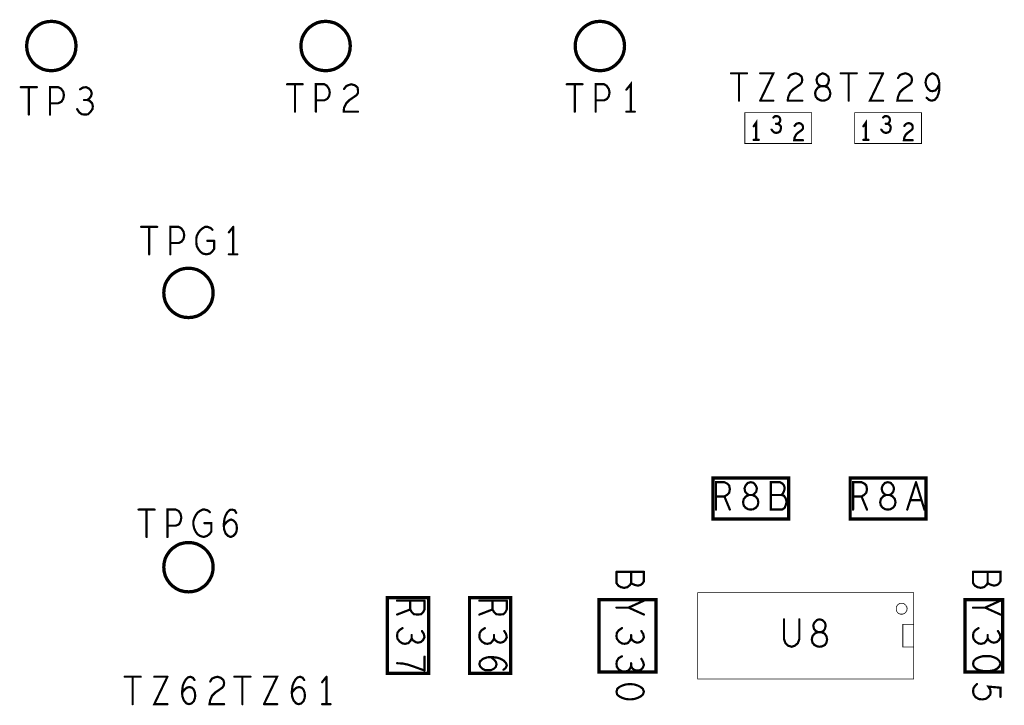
# Model space of a CAD drawing. Extents: x 17.4 to 50.4, y 21.5 to 42.5.
# Tile 13 of 35: x 37.2 to 39.9, y 29.6 to 31.5. Entities that reach past the tile are written whole.
import ezdxf

# ---------------------------------------------------------------- set-up
doc = ezdxf.new("R2010")
doc.units = 0
doc.layers.add('1', color=2, linetype='CONTINUOUS')

msp = doc.modelspace()

# ---------------------------------------------------------------- linework, layer by layer
at = {"layer": '1'}
for points, const_width in [([(37.264, 31.422), (37.265, 31.433), (37.268, 31.445), (37.273, 31.455), (37.28, 31.465), (37.288, 31.473), (37.298, 31.48), (37.308, 31.485), (37.32, 31.488), (37.332, 31.489), (37.343, 31.488), (37.355, 31.485), (37.365, 31.48), (37.375, 31.473), (37.383, 31.465), (37.39, 31.455), (37.395, 31.445), (37.398, 31.433), (37.399, 31.422), (37.398, 31.41), (37.395, 31.398), (37.39, 31.388), (37.383, 31.378), (37.375, 31.37), (37.365, 31.363), (37.355, 31.358), (37.343, 31.355), (37.332, 31.354), (37.32, 31.355), (37.308, 31.358), (37.298, 31.363), (37.288, 31.37), (37.28, 31.378), (37.273, 31.388), (37.268, 31.398), (37.265, 31.41), (37.264, 31.422)], 0.009), ([(38.014, 31.422), (38.015, 31.433), (38.018, 31.445), (38.023, 31.455), (38.03, 31.465), (38.038, 31.473), (38.048, 31.48), (38.058, 31.485), (38.07, 31.488), (38.082, 31.489), (38.093, 31.488), (38.105, 31.485), (38.115, 31.48), (38.125, 31.473), (38.133, 31.465), (38.14, 31.455), (38.145, 31.445), (38.148, 31.433), (38.149, 31.422), (38.148, 31.41), (38.145, 31.398), (38.14, 31.388), (38.133, 31.378), (38.125, 31.37), (38.115, 31.363), (38.105, 31.358), (38.093, 31.355), (38.082, 31.354), (38.07, 31.355), (38.058, 31.358), (38.048, 31.363), (38.038, 31.37), (38.03, 31.378), (38.023, 31.388), (38.018, 31.398), (38.015, 31.41), (38.014, 31.422)], 0.009), ([(38.764, 31.422), (38.765, 31.433), (38.768, 31.445), (38.773, 31.455), (38.78, 31.465), (38.788, 31.473), (38.798, 31.48), (38.808, 31.485), (38.82, 31.488), (38.832, 31.489), (38.843, 31.488), (38.855, 31.485), (38.865, 31.48), (38.875, 31.473), (38.883, 31.465), (38.89, 31.455), (38.895, 31.445), (38.898, 31.433), (38.899, 31.422), (38.898, 31.41), (38.895, 31.398), (38.89, 31.388), (38.883, 31.378), (38.875, 31.37), (38.865, 31.363), (38.855, 31.358), (38.843, 31.355), (38.832, 31.354), (38.82, 31.355), (38.808, 31.358), (38.798, 31.363), (38.788, 31.37), (38.78, 31.378), (38.773, 31.388), (38.768, 31.398), (38.765, 31.41), (38.764, 31.422)], 0.009), ([(39.234, 31.347), (39.19, 31.347)], 0.006), ([(39.212, 31.347), (39.212, 31.272)], 0.006), ([(39.27, 31.272), (39.306, 31.347), (39.27, 31.347)], 0.006), ([(39.383, 31.338), (39.376, 31.344), (39.367, 31.347), (39.359, 31.345), (39.352, 31.342), (39.347, 31.334)], 0.006), ([(39.383, 31.338), (39.385, 31.33), (39.384, 31.323), (39.38, 31.317)], 0.006), ([(39.46, 31.283), (39.456, 31.277), (39.448, 31.273), (39.441, 31.272), (39.435, 31.273), (39.427, 31.277), (39.422, 31.283), (39.42, 31.292), (39.422, 31.3), (39.428, 31.308), (39.437, 31.312), (39.431, 31.314), (39.426, 31.32), (39.424, 31.329), (39.427, 31.338), (39.434, 31.344), (39.441, 31.347), (39.449, 31.344)], 0.006), ([(39.46, 31.283), (39.462, 31.292), (39.46, 31.3), (39.455, 31.308), (39.446, 31.312), (39.452, 31.314), (39.456, 31.32), (39.458, 31.329), (39.456, 31.338), (39.449, 31.344)], 0.006), ([(39.534, 31.347), (39.49, 31.347)], 0.006), ([(39.512, 31.347), (39.512, 31.272)], 0.006), ([(39.606, 31.347), (39.57, 31.272), (39.606, 31.272)], 0.006), ([(39.606, 31.347), (39.57, 31.347)], 0.006), ([(39.685, 31.272), (39.645, 31.272), (39.647, 31.283), (39.652, 31.295), (39.661, 31.304), (39.68, 31.317), (39.684, 31.323), (39.685, 31.33), (39.683, 31.338), (39.676, 31.344), (39.667, 31.347), (39.659, 31.345), (39.652, 31.342), (39.647, 31.334)], 0.006), ([(39.755, 31.307), (39.749, 31.3), (39.741, 31.298), (39.735, 31.299), (39.729, 31.304), (39.724, 31.313), (39.722, 31.322), (39.724, 31.332), (39.728, 31.339), (39.734, 31.344), (39.741, 31.347), (39.748, 31.344)], 0.006), ([(39.748, 31.344), (39.754, 31.339), (39.758, 31.329), (39.76, 31.318), (39.76, 31.304), (39.758, 31.293), (39.754, 31.282)], 0.006), ([(38.019, 31.317), (37.976, 31.317)], 0.006), ([(37.998, 31.317), (37.998, 31.242)], 0.006), ([(38.055, 31.242), (38.055, 31.317), (38.078, 31.317), (38.085, 31.313), (38.091, 31.304)], 0.006), ([(38.152, 31.317), (38.162, 31.314), (38.169, 31.308), (38.17, 31.3), (38.17, 31.293), (38.166, 31.287), (38.147, 31.274), (38.138, 31.265), (38.132, 31.253), (38.131, 31.242), (38.17, 31.242)], 0.006), ([(38.132, 31.304), (38.138, 31.312), (38.145, 31.315), (38.152, 31.317)], 0.006), ([(38.741, 31.317), (38.784, 31.317)], 0.006), ([(38.763, 31.317), (38.763, 31.242)], 0.006), ([(38.82, 31.242), (38.82, 31.317), (38.843, 31.317), (38.85, 31.313), (38.856, 31.304), (38.858, 31.294)], 0.006), ([(38.916, 31.242), (38.916, 31.317), (38.904, 31.302)], 0.006), ([(39.345, 31.272), (39.347, 31.283), (39.352, 31.295), (39.361, 31.304), (39.38, 31.317)], 0.006), ([(39.446, 31.312), (39.437, 31.312), (39.446, 31.312)], 0.006), ([(39.755, 31.307), (39.76, 31.318)], 0.006), ([(37.292, 31.309), (37.248, 31.309)], 0.006), ([(37.27, 31.309), (37.27, 31.234)], 0.006), ([(37.328, 31.234), (37.328, 31.309), (37.35, 31.309), (37.358, 31.305), (37.364, 31.297)], 0.006), ([(37.364, 31.297), (37.366, 31.287), (37.364, 31.277), (37.359, 31.269), (37.35, 31.265), (37.328, 31.265)], 0.006), ([(37.427, 31.309), (37.435, 31.305), (37.44, 31.299), (37.442, 31.292), (37.44, 31.284), (37.435, 31.278), (37.43, 31.274), (37.436, 31.272), (37.443, 31.265), (37.445, 31.257), (37.444, 31.249), (37.439, 31.242), (37.432, 31.235), (37.424, 31.234), (37.415, 31.235), (37.408, 31.24), (37.402, 31.249)], 0.006), ([(37.41, 31.303), (37.418, 31.308), (37.427, 31.309)], 0.006), ([(38.091, 31.304), (38.093, 31.294), (38.091, 31.284), (38.086, 31.277), (38.078, 31.273), (38.055, 31.273)], 0.006), ([(38.858, 31.294), (38.856, 31.284), (38.851, 31.277), (38.843, 31.273), (38.82, 31.273)], 0.006), ([(37.421, 31.274), (37.43, 31.274)], 0.006), ([(39.27, 31.272), (39.306, 31.272)], 0.006), ([(39.345, 31.272), (39.385, 31.272)], 0.006), ([(39.754, 31.282), (39.747, 31.274), (39.739, 31.272), (39.732, 31.274), (39.725, 31.28)], 0.006), ([(38.904, 31.242), (38.927, 31.242)], 0.006), ([(39.411, 31.239), (39.411, 31.155), (39.228, 31.155), (39.228, 31.239), (39.411, 31.239)], 0.002), ([(39.711, 31.239), (39.711, 31.155), (39.528, 31.155), (39.528, 31.239), (39.711, 31.239)], 0.002), ([(39.259, 31.165), (39.259, 31.212), (39.252, 31.202)], 0.006), ([(39.327, 31.198), (39.326, 31.203), (39.322, 31.207), (39.318, 31.209), (39.321, 31.211), (39.324, 31.215), (39.325, 31.219), (39.324, 31.224), (39.321, 31.228), (39.316, 31.23), (39.311, 31.23), (39.306, 31.226)], 0.006), ([(39.313, 31.209), (39.318, 31.209)], 0.006), ([(39.386, 31.205), (39.387, 31.201), (39.387, 31.196), (39.384, 31.192), (39.373, 31.184), (39.368, 31.179), (39.364, 31.171), (39.363, 31.164), (39.387, 31.164)], 0.006), ([(39.386, 31.205), (39.382, 31.209), (39.376, 31.211), (39.372, 31.21), (39.368, 31.208), (39.364, 31.203)], 0.006), ([(39.559, 31.165), (39.559, 31.212), (39.552, 31.202)], 0.006), ([(39.601, 31.193), (39.605, 31.188), (39.609, 31.185), (39.614, 31.184), (39.619, 31.185), (39.624, 31.188), (39.626, 31.193), (39.627, 31.198), (39.626, 31.203), (39.622, 31.207), (39.618, 31.209), (39.621, 31.211), (39.624, 31.215), (39.625, 31.219), (39.624, 31.224), (39.621, 31.228), (39.616, 31.23), (39.611, 31.23), (39.606, 31.226)], 0.006), ([(39.613, 31.209), (39.618, 31.209)], 0.006), ([(39.664, 31.203), (39.668, 31.208), (39.672, 31.21), (39.676, 31.211), (39.682, 31.209), (39.686, 31.205), (39.687, 31.201), (39.687, 31.196), (39.684, 31.192), (39.673, 31.184), (39.668, 31.179), (39.664, 31.171), (39.663, 31.164), (39.687, 31.164)], 0.006), ([(39.327, 31.198), (39.326, 31.193), (39.324, 31.188), (39.319, 31.185), (39.314, 31.184), (39.309, 31.185), (39.305, 31.188), (39.301, 31.193)], 0.006), ([(39.266, 31.165), (39.252, 31.165)], 0.006), ([(39.552, 31.165), (39.566, 31.165)], 0.006), ([(37.577, 30.927), (37.621, 30.927)], 0.006), ([(37.599, 30.927), (37.599, 30.852)], 0.006), ([(37.657, 30.852), (37.657, 30.927), (37.68, 30.927), (37.687, 30.923), (37.693, 30.914), (37.695, 30.904), (37.693, 30.894)], 0.006), ([(37.729, 30.902), (37.733, 30.91), (37.739, 30.918), (37.745, 30.923), (37.752, 30.927), (37.759, 30.927), (37.767, 30.924), (37.772, 30.919)], 0.006), ([(37.817, 30.912), (37.829, 30.927)], 0.006), ([(37.829, 30.852), (37.829, 30.927)], 0.006), ([(37.693, 30.894), (37.688, 30.887), (37.68, 30.883), (37.657, 30.883)], 0.006), ([(37.777, 30.889), (37.777, 30.867), (37.771, 30.859), (37.765, 30.854), (37.755, 30.852), (37.746, 30.854), (37.739, 30.859), (37.733, 30.867), (37.729, 30.875), (37.728, 30.885), (37.728, 30.894), (37.729, 30.902)], 0.006), ([(37.758, 30.889), (37.777, 30.889)], 0.006), ([(37.817, 30.852), (37.84, 30.852)], 0.006), ([(37.639, 30.747), (37.64, 30.758), (37.643, 30.77), (37.648, 30.78), (37.655, 30.79), (37.663, 30.798), (37.673, 30.805), (37.683, 30.81), (37.695, 30.813), (37.707, 30.814), (37.718, 30.813), (37.73, 30.81), (37.74, 30.805), (37.75, 30.798), (37.758, 30.79), (37.765, 30.78), (37.77, 30.77), (37.773, 30.758), (37.774, 30.747), (37.773, 30.735), (37.77, 30.723), (37.765, 30.713), (37.758, 30.703), (37.75, 30.695), (37.74, 30.688), (37.73, 30.683), (37.718, 30.68), (37.707, 30.679), (37.695, 30.68), (37.683, 30.683), (37.673, 30.688), (37.663, 30.695), (37.655, 30.703), (37.648, 30.713), (37.643, 30.723), (37.64, 30.735), (37.639, 30.747)], 0.009), ([(39.141, 30.24), (39.348, 30.24), (39.348, 30.128), (39.141, 30.128), (39.141, 30.24)], 0.009), ([(39.723, 30.128), (39.723, 30.24), (39.516, 30.24), (39.516, 30.128), (39.723, 30.128)], 0.009), ([(39.187, 30.21), (39.185, 30.22), (39.18, 30.225), (39.172, 30.229), (39.149, 30.229), (39.149, 30.154)], 0.006), ([(39.187, 30.21), (39.185, 30.2), (39.179, 30.194), (39.172, 30.19), (39.187, 30.154)], 0.006), ([(39.254, 30.197), (39.259, 30.203), (39.261, 30.212), (39.258, 30.22), (39.252, 30.227), (39.244, 30.229), (39.236, 30.227), (39.23, 30.22), (39.227, 30.212), (39.229, 30.203), (39.234, 30.197), (39.239, 30.194), (39.249, 30.194), (39.254, 30.197)], 0.006), ([(39.324, 30.229), (39.331, 30.225), (39.335, 30.22), (39.337, 30.213), (39.335, 30.204), (39.332, 30.198), (39.328, 30.194), (39.335, 30.192), (39.34, 30.184), (39.342, 30.175), (39.34, 30.167), (39.337, 30.159), (39.33, 30.154), (39.299, 30.154), (39.299, 30.229), (39.324, 30.229)], 0.006), ([(39.524, 30.154), (39.524, 30.229), (39.547, 30.229), (39.555, 30.225), (39.56, 30.22), (39.562, 30.21)], 0.006), ([(39.562, 30.21), (39.56, 30.2), (39.554, 30.194), (39.547, 30.19), (39.562, 30.154)], 0.006), ([(39.629, 30.197), (39.624, 30.194), (39.614, 30.194), (39.609, 30.197), (39.604, 30.203), (39.602, 30.212), (39.605, 30.22), (39.611, 30.227), (39.619, 30.229), (39.627, 30.227), (39.633, 30.22), (39.636, 30.212)], 0.006), ([(39.634, 30.203), (39.636, 30.212)], 0.006), ([(39.672, 30.154), (39.696, 30.229)], 0.006), ([(39.696, 30.229), (39.719, 30.154)], 0.006), ([(39.172, 30.19), (39.149, 30.19)], 0.006), ([(39.263, 30.183), (39.265, 30.174), (39.263, 30.165), (39.258, 30.159), (39.251, 30.155), (39.244, 30.154), (39.237, 30.155), (39.23, 30.159), (39.225, 30.165), (39.223, 30.174), (39.225, 30.183), (39.231, 30.19), (39.239, 30.194), (39.249, 30.194), (39.257, 30.19), (39.263, 30.183)], 0.006), ([(39.328, 30.194), (39.299, 30.194)], 0.006), ([(39.547, 30.19), (39.524, 30.19)], 0.006), ([(39.619, 30.154), (39.612, 30.155), (39.605, 30.159), (39.6, 30.165), (39.598, 30.174), (39.6, 30.183), (39.606, 30.19), (39.614, 30.194), (39.624, 30.194), (39.632, 30.19)], 0.006), ([(39.629, 30.197), (39.634, 30.203)], 0.006), ([(39.638, 30.165), (39.64, 30.174), (39.638, 30.183), (39.632, 30.19)], 0.006), ([(39.711, 30.18), (39.68, 30.18)], 0.006), ([(37.57, 30.154), (37.614, 30.154)], 0.006), ([(37.592, 30.154), (37.592, 30.079)], 0.006), ([(37.649, 30.079), (37.649, 30.154), (37.672, 30.154), (37.68, 30.15), (37.685, 30.142), (37.687, 30.132), (37.685, 30.122), (37.681, 30.114), (37.672, 30.11), (37.649, 30.11)], 0.006), ([(37.72, 30.113), (37.72, 30.122), (37.722, 30.129), (37.726, 30.138), (37.731, 30.145), (37.737, 30.15), (37.745, 30.154), (37.751, 30.154), (37.759, 30.152), (37.765, 30.147)], 0.006), ([(37.805, 30.129), (37.808, 30.138), (37.813, 30.147), (37.819, 30.153), (37.826, 30.154), (37.833, 30.152), (37.837, 30.145)], 0.006), ([(39.619, 30.154), (39.626, 30.155), (39.633, 30.159), (39.638, 30.165)], 0.006), ([(37.83, 30.124), (37.835, 30.119), (37.838, 30.112), (37.839, 30.103), (37.838, 30.095), (37.835, 30.088), (37.829, 30.082), (37.822, 30.079), (37.815, 30.082), (37.808, 30.089), (37.804, 30.1), (37.803, 30.113), (37.805, 30.129)], 0.006), ([(37.81, 30.119), (37.816, 30.124), (37.823, 30.127), (37.83, 30.124)], 0.006), ([(37.72, 30.113), (37.722, 30.103), (37.726, 30.094), (37.731, 30.087), (37.738, 30.082), (37.748, 30.079), (37.757, 30.082), (37.764, 30.087), (37.769, 30.094), (37.769, 30.117), (37.75, 30.117)], 0.006), ([(37.81, 30.119), (37.803, 30.11)], 0.006), ([(37.639, 29.997), (37.64, 30.008), (37.643, 30.02), (37.648, 30.03), (37.655, 30.04), (37.663, 30.048), (37.673, 30.055), (37.683, 30.06), (37.695, 30.063), (37.707, 30.064), (37.718, 30.063), (37.73, 30.06), (37.74, 30.055), (37.75, 30.048), (37.758, 30.04), (37.765, 30.03), (37.77, 30.02), (37.773, 30.008), (37.774, 29.997), (37.773, 29.985), (37.77, 29.973), (37.765, 29.963), (37.758, 29.953), (37.75, 29.945), (37.74, 29.938), (37.73, 29.933), (37.718, 29.93), (37.707, 29.929), (37.695, 29.93), (37.683, 29.933), (37.673, 29.938), (37.663, 29.945), (37.655, 29.953), (37.648, 29.963), (37.643, 29.973), (37.64, 29.985), (37.639, 29.997)], 0.009), ([(38.952, 29.984), (38.877, 29.984)], 0.006), ([(38.917, 29.954), (38.914, 29.948), (38.907, 29.942), (38.898, 29.94), (38.889, 29.942), (38.882, 29.946), (38.877, 29.953), (38.877, 29.984)], 0.006), ([(38.935, 29.946), (38.927, 29.948), (38.92, 29.951), (38.917, 29.954), (38.917, 29.984)], 0.006), ([(38.952, 29.984), (38.952, 29.958), (38.948, 29.952), (38.943, 29.948), (38.935, 29.946)], 0.006), ([(39.852, 29.984), (39.927, 29.984), (39.927, 29.958), (39.923, 29.952), (39.918, 29.948), (39.91, 29.946), (39.902, 29.948), (39.895, 29.951), (39.892, 29.954), (39.892, 29.984)], 0.006), ([(39.892, 29.954), (39.889, 29.948), (39.882, 29.942), (39.873, 29.94), (39.864, 29.942), (39.857, 29.946), (39.852, 29.953), (39.852, 29.984)], 0.006), ([(38.363, 29.706), (38.363, 29.913), (38.25, 29.913), (38.25, 29.706), (38.363, 29.706)], 0.009), ([(38.588, 29.706), (38.588, 29.913), (38.475, 29.913), (38.475, 29.706), (38.588, 29.706)], 0.009), ([(39.69, 29.691), (39.69, 29.927), (39.099, 29.927), (39.099, 29.691), (39.69, 29.691)], 0.002), ([(38.277, 29.867), (38.313, 29.881), (38.317, 29.874), (38.323, 29.868), (38.333, 29.867), (38.343, 29.868), (38.348, 29.873), (38.352, 29.881), (38.352, 29.905)], 0.006), ([(38.277, 29.905), (38.352, 29.905)], 0.006), ([(38.313, 29.905), (38.313, 29.881)], 0.006), ([(38.502, 29.905), (38.577, 29.905)], 0.006), ([(38.577, 29.905), (38.577, 29.881), (38.573, 29.873), (38.568, 29.868), (38.558, 29.867), (38.548, 29.868), (38.542, 29.874), (38.538, 29.881), (38.538, 29.905)], 0.006), ([(38.985, 29.908), (38.985, 29.71), (38.829, 29.71), (38.829, 29.908), (38.985, 29.908)], 0.009), ([(38.877, 29.886), (38.91, 29.886), (38.952, 29.905)], 0.006), ([(38.91, 29.886), (38.952, 29.867)], 0.006), ([(39.642, 29.883), (39.642, 29.886), (39.642, 29.888), (39.644, 29.89), (39.645, 29.893), (39.647, 29.894), (39.649, 29.896), (39.651, 29.897), (39.654, 29.898), (39.657, 29.898), (39.659, 29.898), (39.662, 29.897), (39.664, 29.896), (39.666, 29.894), (39.668, 29.893), (39.669, 29.89), (39.671, 29.888), (39.671, 29.886), (39.672, 29.883), (39.671, 29.88), (39.671, 29.878), (39.669, 29.875), (39.668, 29.873), (39.666, 29.871), (39.664, 29.87), (39.662, 29.869), (39.659, 29.868), (39.657, 29.868), (39.654, 29.868), (39.651, 29.869), (39.649, 29.87), (39.647, 29.871), (39.645, 29.873), (39.644, 29.875), (39.642, 29.878), (39.642, 29.88), (39.642, 29.883)], 0.002), ([(39.83, 29.71), (39.933, 29.71), (39.933, 29.908), (39.83, 29.908), (39.83, 29.71)], 0.009), ([(39.852, 29.886), (39.885, 29.886), (39.927, 29.867)], 0.006), ([(39.927, 29.905), (39.885, 29.886)], 0.006), ([(38.538, 29.881), (38.502, 29.867)], 0.006), ([(38.292, 29.788), (38.284, 29.793), (38.278, 29.801), (38.277, 29.808), (38.278, 29.817), (38.283, 29.824), (38.292, 29.83)], 0.006), ([(38.542, 29.802), (38.539, 29.796), (38.533, 29.789), (38.524, 29.787), (38.517, 29.788), (38.509, 29.793), (38.503, 29.801), (38.502, 29.808), (38.503, 29.817), (38.508, 29.824), (38.517, 29.83)], 0.006), ([(38.917, 29.802), (38.914, 29.796), (38.908, 29.789), (38.899, 29.787), (38.892, 29.788), (38.884, 29.793), (38.878, 29.801), (38.877, 29.808), (38.878, 29.817), (38.883, 29.824), (38.892, 29.83)], 0.006), ([(39.335, 29.854), (39.335, 29.8), (39.339, 29.789), (39.346, 29.782)], 0.006), ([(39.346, 29.782), (39.356, 29.779), (39.365, 29.782), (39.373, 29.789), (39.377, 29.8), (39.377, 29.854)], 0.006), ([(39.432, 29.779), (39.439, 29.78), (39.447, 29.784), (39.451, 29.79), (39.453, 29.799), (39.451, 29.808), (39.446, 29.815), (39.437, 29.819), (39.443, 29.822), (39.447, 29.828), (39.449, 29.837), (39.447, 29.845), (39.44, 29.852), (39.432, 29.854), (39.425, 29.852), (39.418, 29.845), (39.415, 29.837), (39.417, 29.828), (39.422, 29.822), (39.428, 29.819), (39.437, 29.819), (39.428, 29.819), (39.419, 29.815), (39.413, 29.808), (39.411, 29.799), (39.413, 29.79), (39.418, 29.784), (39.426, 29.78), (39.432, 29.779)], 0.006), ([(39.69, 29.778), (39.66, 29.778), (39.66, 29.84), (39.69, 29.84)], 0.002), ([(39.867, 29.83), (39.858, 29.824), (39.853, 29.817), (39.852, 29.808), (39.853, 29.801), (39.859, 29.793), (39.867, 29.788), (39.874, 29.787), (39.883, 29.789), (39.889, 29.796), (39.892, 29.802), (39.895, 29.797), (39.902, 29.792), (39.909, 29.79), (39.917, 29.792), (39.923, 29.797), (39.927, 29.805), (39.925, 29.814), (39.92, 29.822)], 0.006), ([(38.292, 29.788), (38.299, 29.787), (38.308, 29.789), (38.314, 29.796), (38.317, 29.802), (38.32, 29.797), (38.327, 29.792), (38.334, 29.79), (38.342, 29.792), (38.348, 29.797), (38.352, 29.805), (38.35, 29.814), (38.345, 29.822)], 0.006), ([(38.317, 29.811), (38.317, 29.802)], 0.006), ([(38.57, 29.822), (38.575, 29.814), (38.577, 29.805), (38.573, 29.797), (38.567, 29.792), (38.559, 29.79), (38.552, 29.792), (38.545, 29.797), (38.542, 29.802), (38.542, 29.811)], 0.006), ([(38.942, 29.792), (38.934, 29.79), (38.927, 29.792), (38.92, 29.797), (38.917, 29.802), (38.917, 29.811)], 0.006), ([(38.945, 29.822), (38.95, 29.814), (38.952, 29.805), (38.948, 29.797), (38.942, 29.792)], 0.006), ([(39.892, 29.811), (39.892, 29.802)], 0.006), ([(38.352, 29.714), (38.352, 29.752)], 0.006), ([(38.523, 29.75), (38.512, 29.746), (38.504, 29.739), (38.502, 29.732), (38.504, 29.725), (38.51, 29.719), (38.518, 29.715), (38.525, 29.715), (38.534, 29.715), (38.542, 29.719), (38.547, 29.724)], 0.006), ([(38.523, 29.75), (38.535, 29.751), (38.552, 29.749), (38.56, 29.746), (38.569, 29.741), (38.575, 29.734), (38.577, 29.728), (38.574, 29.721), (38.568, 29.716)], 0.006), ([(38.547, 29.724), (38.549, 29.731), (38.547, 29.738), (38.542, 29.744), (38.533, 29.751)], 0.006), ([(38.892, 29.753), (38.883, 29.748), (38.878, 29.74), (38.877, 29.732), (38.878, 29.724), (38.884, 29.716), (38.892, 29.712), (38.899, 29.711), (38.908, 29.713), (38.914, 29.719), (38.917, 29.726), (38.92, 29.72), (38.927, 29.715), (38.934, 29.714), (38.942, 29.715)], 0.006), ([(39.889, 29.753), (39.9, 29.753), (39.91, 29.75), (39.918, 29.746), (39.924, 29.74), (39.927, 29.733), (39.924, 29.725), (39.918, 29.719), (39.91, 29.715), (39.9, 29.713), (39.889, 29.712), (39.878, 29.713), (39.868, 29.715), (39.86, 29.719), (39.854, 29.725), (39.852, 29.733), (39.854, 29.74), (39.86, 29.746), (39.868, 29.75), (39.878, 29.753), (39.889, 29.753)], 0.006), ([(38.333, 29.721), (38.319, 29.726), (38.307, 29.73), (38.293, 29.733), (38.277, 29.734)], 0.006), ([(38.917, 29.726), (38.917, 29.734)], 0.006), ([(38.945, 29.746), (38.95, 29.737), (38.952, 29.729), (38.948, 29.72), (38.942, 29.715)], 0.006), ([(37.576, 29.697), (37.532, 29.697)], 0.006), ([(37.554, 29.697), (37.554, 29.622)], 0.006), ([(37.649, 29.697), (37.613, 29.622), (37.649, 29.622)], 0.006), ([(37.613, 29.697), (37.649, 29.697)], 0.006), ([(37.723, 29.688), (37.719, 29.694), (37.712, 29.697), (37.705, 29.695), (37.699, 29.689)], 0.006), ([(37.804, 29.622), (37.764, 29.622), (37.766, 29.633), (37.771, 29.645), (37.78, 29.654), (37.799, 29.667), (37.803, 29.673), (37.804, 29.68), (37.802, 29.688), (37.795, 29.694), (37.786, 29.697), (37.778, 29.695), (37.771, 29.692), (37.766, 29.684)], 0.006), ([(37.876, 29.697), (37.832, 29.697)], 0.006), ([(37.854, 29.697), (37.854, 29.622)], 0.006), ([(37.913, 29.622), (37.949, 29.697), (37.913, 29.697)], 0.006), ([(37.989, 29.655), (37.991, 29.672), (37.994, 29.68), (37.999, 29.689), (38.005, 29.695), (38.012, 29.697), (38.019, 29.694), (38.023, 29.688)], 0.006), ([(38.072, 29.682), (38.084, 29.697)], 0.006), ([(38.084, 29.697), (38.084, 29.622)], 0.006), ([(38.333, 29.721), (38.352, 29.714)], 0.006), ([(37.689, 29.655), (37.691, 29.672), (37.694, 29.68), (37.699, 29.689)], 0.006), ([(37.709, 29.669), (37.716, 29.667), (37.721, 29.662), (37.724, 29.654), (37.725, 29.645), (37.724, 29.638), (37.721, 29.63), (37.715, 29.624), (37.708, 29.622), (37.701, 29.624), (37.694, 29.632)], 0.006), ([(37.702, 29.667), (37.709, 29.669)], 0.006), ([(37.994, 29.632), (38.001, 29.624), (38.008, 29.622), (38.015, 29.624), (38.021, 29.63), (38.024, 29.638), (38.025, 29.645), (38.024, 29.654), (38.021, 29.662), (38.016, 29.667), (38.009, 29.669), (38.002, 29.667), (37.996, 29.662), (37.989, 29.653)], 0.006), ([(38.925, 29.676), (38.935, 29.673), (38.943, 29.669), (38.949, 29.664), (38.952, 29.656), (38.949, 29.648), (38.943, 29.643), (38.935, 29.639), (38.925, 29.636), (38.914, 29.635), (38.903, 29.636), (38.893, 29.639), (38.885, 29.643), (38.879, 29.648), (38.877, 29.656), (38.879, 29.664), (38.885, 29.669), (38.893, 29.673), (38.903, 29.676), (38.914, 29.677), (38.925, 29.676)], 0.006), ([(39.863, 29.677), (39.857, 29.671), (39.853, 29.665), (39.852, 29.656), (39.854, 29.648), (39.859, 29.641), (39.868, 29.636), (39.878, 29.635), (39.888, 29.637), (39.894, 29.642), (39.899, 29.648), (39.9, 29.655), (39.899, 29.662), (39.894, 29.67), (39.927, 29.667), (39.927, 29.642)], 0.006), ([(37.702, 29.667), (37.696, 29.662), (37.689, 29.653)], 0.006), ([(37.689, 29.655), (37.69, 29.643), (37.694, 29.632)], 0.006), ([(37.989, 29.655), (37.99, 29.643), (37.994, 29.632)], 0.006), ([(37.913, 29.622), (37.949, 29.622)], 0.006), ([(38.072, 29.622), (38.095, 29.622)], 0.006)]:
    msp.add_lwpolyline(points, dxfattribs=dict(at, const_width=const_width))
for points, const_width in [([(37.26625, 31.422, 1), (37.26175, 31.422, 1)], 0.0045), ([(37.26625, 31.422, 1), (37.26175, 31.422, 1)], 0.0045), ([(38.01625, 31.422, 1), (38.01175, 31.422, 1)], 0.0045), ([(38.01625, 31.422, 1), (38.01175, 31.422, 1)], 0.0045), ([(38.76625, 31.422, 1), (38.76175, 31.422, 1)], 0.0045), ([(38.76625, 31.422, 1), (38.76175, 31.422, 1)], 0.0045), ([(39.1915, 31.347, 1), (39.1885, 31.347, 1)], 0.003), ([(39.2135, 31.347, 1), (39.2105, 31.347, 1)], 0.003), ([(39.2355, 31.347, 1), (39.2325, 31.347, 1)], 0.003), ([(39.2715, 31.347, 1), (39.2685, 31.347, 1)], 0.003), ([(39.3845, 31.338, 1), (39.3815, 31.338, 1)], 0.003), ([(39.3845, 31.338, 1), (39.3815, 31.338, 1)], 0.003), ([(39.4505, 31.344, 1), (39.4475, 31.344, 1)], 0.003), ([(39.4505, 31.344, 1), (39.4475, 31.344, 1)], 0.003), ([(39.4915, 31.347, 1), (39.4885, 31.347, 1)], 0.003), ([(39.5135, 31.347, 1), (39.5105, 31.347, 1)], 0.003), ([(39.5355, 31.347, 1), (39.5325, 31.347, 1)], 0.003), ([(39.5715, 31.347, 1), (39.5685, 31.347, 1)], 0.003), ([(39.6075, 31.347, 1), (39.6045, 31.347, 1)], 0.003), ([(39.6075, 31.347, 1), (39.6045, 31.347, 1)], 0.003), ([(39.7495, 31.344, 1), (39.7465, 31.344, 1)], 0.003), ([(39.7495, 31.344, 1), (39.7465, 31.344, 1)], 0.003), ([(37.9775, 31.317, 1), (37.9745, 31.317, 1)], 0.003), ([(37.9995, 31.317, 1), (37.9965, 31.317, 1)], 0.003), ([(38.0205, 31.317, 1), (38.0175, 31.317, 1)], 0.003), ([(38.1535, 31.317, 1), (38.1505, 31.317, 1)], 0.003), ([(38.1535, 31.317, 1), (38.1505, 31.317, 1)], 0.003), ([(38.7425, 31.317, 1), (38.7395, 31.317, 1)], 0.003), ([(38.7645, 31.317, 1), (38.7615, 31.317, 1)], 0.003), ([(38.7855, 31.317, 1), (38.7825, 31.317, 1)], 0.003), ([(39.3485, 31.334, 1), (39.3455, 31.334, 1)], 0.003), ([(39.3815, 31.317, 1), (39.3785, 31.317, 1)], 0.003), ([(39.3815, 31.317, 1), (39.3785, 31.317, 1)], 0.003), ([(39.4475, 31.312, 1), (39.4445, 31.312, 1)], 0.003), ([(39.4475, 31.312, 1), (39.4445, 31.312, 1)], 0.003), ([(39.6485, 31.334, 1), (39.6455, 31.334, 1)], 0.003), ([(39.7615, 31.318, 1), (39.7585, 31.318, 1)], 0.003), ([(37.2495, 31.309, 1), (37.2465, 31.309, 1)], 0.003), ([(37.2715, 31.309, 1), (37.2685, 31.309, 1)], 0.003), ([(37.2935, 31.309, 1), (37.2905, 31.309, 1)], 0.003), ([(37.3655, 31.297, 1), (37.3625, 31.297, 1)], 0.003), ([(37.3655, 31.297, 1), (37.3625, 31.297, 1)], 0.003), ([(37.4115, 31.303, 1), (37.4085, 31.303, 1)], 0.003), ([(37.4285, 31.309, 1), (37.4255, 31.309, 1)], 0.003), ([(37.4285, 31.309, 1), (37.4255, 31.309, 1)], 0.003), ([(38.0925, 31.304, 1), (38.0895, 31.304, 1)], 0.003), ([(38.0925, 31.304, 1), (38.0895, 31.304, 1)], 0.003), ([(38.1335, 31.304, 1), (38.1305, 31.304, 1)], 0.003), ([(38.8595, 31.294, 1), (38.8565, 31.294, 1)], 0.003), ([(38.8595, 31.294, 1), (38.8565, 31.294, 1)], 0.003), ([(38.9055, 31.302, 1), (38.9025, 31.302, 1)], 0.003), ([(39.7565, 31.307, 1), (39.7535, 31.307, 1)], 0.003), ([(39.7565, 31.307, 1), (39.7535, 31.307, 1)], 0.003), ([(37.3295, 31.265, 1), (37.3265, 31.265, 1)], 0.003), ([(37.4225, 31.274, 1), (37.4195, 31.274, 1)], 0.003), ([(37.4315, 31.274, 1), (37.4285, 31.274, 1)], 0.003), ([(38.0565, 31.273, 1), (38.0535, 31.273, 1)], 0.003), ([(38.8215, 31.273, 1), (38.8185, 31.273, 1)], 0.003), ([(39.2135, 31.272, 1), (39.2105, 31.272, 1)], 0.003), ([(39.2715, 31.272, 1), (39.2685, 31.272, 1)], 0.003), ([(39.2715, 31.272, 1), (39.2685, 31.272, 1)], 0.003), ([(39.3075, 31.272, 1), (39.3045, 31.272, 1)], 0.003), ([(39.3465, 31.272, 1), (39.3435, 31.272, 1)], 0.003), ([(39.3465, 31.272, 1), (39.3435, 31.272, 1)], 0.003), ([(39.3865, 31.272, 1), (39.3835, 31.272, 1)], 0.003), ([(39.4615, 31.283, 1), (39.4585, 31.283, 1)], 0.003), ([(39.4615, 31.283, 1), (39.4585, 31.283, 1)], 0.003), ([(39.5135, 31.272, 1), (39.5105, 31.272, 1)], 0.003), ([(39.6075, 31.272, 1), (39.6045, 31.272, 1)], 0.003), ([(39.6865, 31.272, 1), (39.6835, 31.272, 1)], 0.003), ([(39.7265, 31.28, 1), (39.7235, 31.28, 1)], 0.003), ([(39.7555, 31.282, 1), (39.7525, 31.282, 1)], 0.003), ([(39.7555, 31.282, 1), (39.7525, 31.282, 1)], 0.003), ([(37.2715, 31.234, 1), (37.2685, 31.234, 1)], 0.003), ([(37.3295, 31.234, 1), (37.3265, 31.234, 1)], 0.003), ([(37.4035, 31.249, 1), (37.4005, 31.249, 1)], 0.003), ([(37.9995, 31.242, 1), (37.9965, 31.242, 1)], 0.003), ([(38.0565, 31.242, 1), (38.0535, 31.242, 1)], 0.003), ([(38.1715, 31.242, 1), (38.1685, 31.242, 1)], 0.003), ([(38.7645, 31.242, 1), (38.7615, 31.242, 1)], 0.003), ([(38.8215, 31.242, 1), (38.8185, 31.242, 1)], 0.003), ([(38.9055, 31.242, 1), (38.9025, 31.242, 1)], 0.003), ([(38.9175, 31.242, 1), (38.9145, 31.242, 1)], 0.003), ([(38.9285, 31.242, 1), (38.9255, 31.242, 1)], 0.003), ([(39.4115, 31.239, 1), (39.4105, 31.239, 1)], 0.001), ([(39.4115, 31.239, 1), (39.4105, 31.239, 1)], 0.001), ([(39.7115, 31.239, 1), (39.7105, 31.239, 1)], 0.001), ([(39.7115, 31.239, 1), (39.7105, 31.239, 1)], 0.001), ([(39.3075, 31.226, 1), (39.3045, 31.226, 1)], 0.003), ([(39.3145, 31.209, 1), (39.3115, 31.209, 1)], 0.003), ([(39.3195, 31.209, 1), (39.3165, 31.209, 1)], 0.003), ([(39.3875, 31.205, 1), (39.3845, 31.205, 1)], 0.003), ([(39.3875, 31.205, 1), (39.3845, 31.205, 1)], 0.003), ([(39.6075, 31.226, 1), (39.6045, 31.226, 1)], 0.003), ([(39.6145, 31.209, 1), (39.6115, 31.209, 1)], 0.003), ([(39.6195, 31.209, 1), (39.6165, 31.209, 1)], 0.003), ([(39.2535, 31.202, 1), (39.2505, 31.202, 1)], 0.003), ([(39.3025, 31.193, 1), (39.2995, 31.193, 1)], 0.003), ([(39.3285, 31.198, 1), (39.3255, 31.198, 1)], 0.003), ([(39.3285, 31.198, 1), (39.3255, 31.198, 1)], 0.003), ([(39.3655, 31.203, 1), (39.3625, 31.203, 1)], 0.003), ([(39.5535, 31.202, 1), (39.5505, 31.202, 1)], 0.003), ([(39.6025, 31.193, 1), (39.5995, 31.193, 1)], 0.003), ([(39.6655, 31.203, 1), (39.6625, 31.203, 1)], 0.003), ([(39.2535, 31.165, 1), (39.2505, 31.165, 1)], 0.003), ([(39.2605, 31.165, 1), (39.2575, 31.165, 1)], 0.003), ([(39.2675, 31.165, 1), (39.2645, 31.165, 1)], 0.003), ([(39.3885, 31.164, 1), (39.3855, 31.164, 1)], 0.003), ([(39.5535, 31.165, 1), (39.5505, 31.165, 1)], 0.003), ([(39.5605, 31.165, 1), (39.5575, 31.165, 1)], 0.003), ([(39.5675, 31.165, 1), (39.5645, 31.165, 1)], 0.003), ([(39.6885, 31.164, 1), (39.6855, 31.164, 1)], 0.003), ([(37.5785, 30.927, 1), (37.5755, 30.927, 1)], 0.003), ([(37.6005, 30.927, 1), (37.5975, 30.927, 1)], 0.003), ([(37.6225, 30.927, 1), (37.6195, 30.927, 1)], 0.003), ([(37.7735, 30.919, 1), (37.7705, 30.919, 1)], 0.003), ([(37.8185, 30.912, 1), (37.8155, 30.912, 1)], 0.003), ([(37.8305, 30.927, 1), (37.8275, 30.927, 1)], 0.003), ([(37.8305, 30.927, 1), (37.8275, 30.927, 1)], 0.003), ([(37.6585, 30.883, 1), (37.6555, 30.883, 1)], 0.003), ([(37.6945, 30.894, 1), (37.6915, 30.894, 1)], 0.003), ([(37.6945, 30.894, 1), (37.6915, 30.894, 1)], 0.003), ([(37.7305, 30.902, 1), (37.7275, 30.902, 1)], 0.003), ([(37.7305, 30.902, 1), (37.7275, 30.902, 1)], 0.003), ([(37.7595, 30.889, 1), (37.7565, 30.889, 1)], 0.003), ([(37.7785, 30.889, 1), (37.7755, 30.889, 1)], 0.003), ([(37.7785, 30.889, 1), (37.7755, 30.889, 1)], 0.003), ([(37.6005, 30.852, 1), (37.5975, 30.852, 1)], 0.003), ([(37.6585, 30.852, 1), (37.6555, 30.852, 1)], 0.003), ([(37.8185, 30.852, 1), (37.8155, 30.852, 1)], 0.003), ([(37.8305, 30.852, 1), (37.8275, 30.852, 1)], 0.003), ([(37.8415, 30.852, 1), (37.8385, 30.852, 1)], 0.003), ([(37.64125, 30.747, 1), (37.63675, 30.747, 1)], 0.0045), ([(37.64125, 30.747, 1), (37.63675, 30.747, 1)], 0.0045), ([(39.14325, 30.24, 1), (39.13875, 30.24, 1)], 0.0045), ([(39.14325, 30.24, 1), (39.13875, 30.24, 1)], 0.0045), ([(39.1885, 30.21, 1), (39.1855, 30.21, 1)], 0.003), ([(39.1885, 30.21, 1), (39.1855, 30.21, 1)], 0.003), ([(39.3255, 30.229, 1), (39.3225, 30.229, 1)], 0.003), ([(39.3255, 30.229, 1), (39.3225, 30.229, 1)], 0.003), ([(39.5635, 30.21, 1), (39.5605, 30.21, 1)], 0.003), ([(39.5635, 30.21, 1), (39.5605, 30.21, 1)], 0.003), ([(39.6375, 30.212, 1), (39.6345, 30.212, 1)], 0.003), ([(39.6375, 30.212, 1), (39.6345, 30.212, 1)], 0.003), ([(39.6975, 30.229, 1), (39.6945, 30.229, 1)], 0.003), ([(39.6975, 30.229, 1), (39.6945, 30.229, 1)], 0.003), ([(39.1505, 30.19, 1), (39.1475, 30.19, 1)], 0.003), ([(39.1735, 30.19, 1), (39.1705, 30.19, 1)], 0.003), ([(39.2555, 30.197, 1), (39.2525, 30.197, 1)], 0.003), ([(39.2555, 30.197, 1), (39.2525, 30.197, 1)], 0.003), ([(39.2645, 30.183, 1), (39.2615, 30.183, 1)], 0.003), ([(39.2645, 30.183, 1), (39.2615, 30.183, 1)], 0.003), ([(39.3005, 30.194, 1), (39.2975, 30.194, 1)], 0.003), ([(39.3295, 30.194, 1), (39.3265, 30.194, 1)], 0.003), ([(39.5255, 30.19, 1), (39.5225, 30.19, 1)], 0.003), ([(39.5485, 30.19, 1), (39.5455, 30.19, 1)], 0.003), ([(39.6305, 30.197, 1), (39.6275, 30.197, 1)], 0.003), ([(39.6305, 30.197, 1), (39.6275, 30.197, 1)], 0.003), ([(39.6335, 30.19, 1), (39.6305, 30.19, 1)], 0.003), ([(39.6335, 30.19, 1), (39.6305, 30.19, 1)], 0.003), ([(39.6355, 30.203, 1), (39.6325, 30.203, 1)], 0.003), ([(39.6355, 30.203, 1), (39.6325, 30.203, 1)], 0.003), ([(39.6815, 30.18, 1), (39.6785, 30.18, 1)], 0.003), ([(39.7125, 30.18, 1), (39.7095, 30.18, 1)], 0.003), ([(37.5715, 30.154, 1), (37.5685, 30.154, 1)], 0.003), ([(37.5935, 30.154, 1), (37.5905, 30.154, 1)], 0.003), ([(37.6155, 30.154, 1), (37.6125, 30.154, 1)], 0.003), ([(39.1505, 30.154, 1), (39.1475, 30.154, 1)], 0.003), ([(39.1885, 30.154, 1), (39.1855, 30.154, 1)], 0.003), ([(39.5255, 30.154, 1), (39.5225, 30.154, 1)], 0.003), ([(39.5635, 30.154, 1), (39.5605, 30.154, 1)], 0.003), ([(39.6205, 30.154, 1), (39.6175, 30.154, 1)], 0.003), ([(39.6205, 30.154, 1), (39.6175, 30.154, 1)], 0.003), ([(39.6395, 30.165, 1), (39.6365, 30.165, 1)], 0.003), ([(39.6395, 30.165, 1), (39.6365, 30.165, 1)], 0.003), ([(39.6735, 30.154, 1), (39.6705, 30.154, 1)], 0.003), ([(39.7205, 30.154, 1), (39.7175, 30.154, 1)], 0.003), ([(37.7665, 30.147, 1), (37.7635, 30.147, 1)], 0.003), ([(37.8065, 30.129, 1), (37.8035, 30.129, 1)], 0.003), ([(37.8065, 30.129, 1), (37.8035, 30.129, 1)], 0.003), ([(37.8385, 30.145, 1), (37.8355, 30.145, 1)], 0.003), ([(39.72525, 30.128, 1), (39.72075, 30.128, 1)], 0.0045), ([(39.72525, 30.128, 1), (39.72075, 30.128, 1)], 0.0045), ([(37.6505, 30.11, 1), (37.6475, 30.11, 1)], 0.003), ([(37.7215, 30.113, 1), (37.7185, 30.113, 1)], 0.003), ([(37.7215, 30.113, 1), (37.7185, 30.113, 1)], 0.003), ([(37.7515, 30.117, 1), (37.7485, 30.117, 1)], 0.003), ([(37.8045, 30.11, 1), (37.8015, 30.11, 1)], 0.003), ([(37.8115, 30.119, 1), (37.8085, 30.119, 1)], 0.003), ([(37.8115, 30.119, 1), (37.8085, 30.119, 1)], 0.003), ([(37.8315, 30.124, 1), (37.8285, 30.124, 1)], 0.003), ([(37.8315, 30.124, 1), (37.8285, 30.124, 1)], 0.003), ([(37.5935, 30.079, 1), (37.5905, 30.079, 1)], 0.003), ([(37.6505, 30.079, 1), (37.6475, 30.079, 1)], 0.003), ([(37.64125, 29.997, 1), (37.63675, 29.997, 1)], 0.0045), ([(37.64125, 29.997, 1), (37.63675, 29.997, 1)], 0.0045), ([(38.8785, 29.984, 1), (38.8755, 29.984, 1)], 0.003), ([(38.8785, 29.984, 1), (38.8755, 29.984, 1)], 0.003), ([(38.9185, 29.984, 1), (38.9155, 29.984, 1)], 0.003), ([(38.9535, 29.984, 1), (38.9505, 29.984, 1)], 0.003), ([(38.9535, 29.984, 1), (38.9505, 29.984, 1)], 0.003), ([(39.8535, 29.984, 1), (39.8505, 29.984, 1)], 0.003), ([(39.8535, 29.984, 1), (39.8505, 29.984, 1)], 0.003), ([(39.8935, 29.984, 1), (39.8905, 29.984, 1)], 0.003), ([(38.9185, 29.954, 1), (38.9155, 29.954, 1)], 0.003), ([(38.9365, 29.946, 1), (38.9335, 29.946, 1)], 0.003), ([(38.9365, 29.946, 1), (38.9335, 29.946, 1)], 0.003), ([(39.8935, 29.954, 1), (39.8905, 29.954, 1)], 0.003), ([(38.2785, 29.905, 1), (38.2755, 29.905, 1)], 0.003), ([(38.3145, 29.905, 1), (38.3115, 29.905, 1)], 0.003), ([(38.3535, 29.905, 1), (38.3505, 29.905, 1)], 0.003), ([(38.3535, 29.905, 1), (38.3505, 29.905, 1)], 0.003), ([(38.5035, 29.905, 1), (38.5005, 29.905, 1)], 0.003), ([(38.5395, 29.905, 1), (38.5365, 29.905, 1)], 0.003), ([(38.5785, 29.905, 1), (38.5755, 29.905, 1)], 0.003), ([(38.5785, 29.905, 1), (38.5755, 29.905, 1)], 0.003), ([(38.8785, 29.886, 1), (38.8755, 29.886, 1)], 0.003), ([(38.9115, 29.886, 1), (38.9085, 29.886, 1)], 0.003), ([(38.9535, 29.905, 1), (38.9505, 29.905, 1)], 0.003), ([(38.98725, 29.908, 1), (38.98275, 29.908, 1)], 0.0045), ([(38.98725, 29.908, 1), (38.98275, 29.908, 1)], 0.0045), ([(39.8535, 29.886, 1), (39.8505, 29.886, 1)], 0.003), ([(39.8865, 29.886, 1), (39.8835, 29.886, 1)], 0.003), ([(39.9285, 29.905, 1), (39.9255, 29.905, 1)], 0.003), ([(38.2785, 29.867, 1), (38.2755, 29.867, 1)], 0.003), ([(38.3145, 29.881, 1), (38.3115, 29.881, 1)], 0.003), ([(38.5035, 29.867, 1), (38.5005, 29.867, 1)], 0.003), ([(38.5395, 29.881, 1), (38.5365, 29.881, 1)], 0.003), ([(38.9535, 29.867, 1), (38.9505, 29.867, 1)], 0.003), ([(39.6425, 29.883, 1), (39.6415, 29.883, 1)], 0.001), ([(39.6425, 29.883, 1), (39.6415, 29.883, 1)], 0.001), ([(39.9285, 29.867, 1), (39.9255, 29.867, 1)], 0.003), ([(38.2935, 29.83, 1), (38.2905, 29.83, 1)], 0.003), ([(38.5185, 29.83, 1), (38.5155, 29.83, 1)], 0.003), ([(38.8935, 29.83, 1), (38.8905, 29.83, 1)], 0.003), ([(39.3365, 29.854, 1), (39.3335, 29.854, 1)], 0.003), ([(39.3785, 29.854, 1), (39.3755, 29.854, 1)], 0.003), ([(39.6905, 29.84, 1), (39.6895, 29.84, 1)], 0.001), ([(39.8685, 29.83, 1), (39.8655, 29.83, 1)], 0.003), ([(38.3185, 29.811, 1), (38.3155, 29.811, 1)], 0.003), ([(38.3465, 29.822, 1), (38.3435, 29.822, 1)], 0.003), ([(38.5435, 29.811, 1), (38.5405, 29.811, 1)], 0.003), ([(38.5715, 29.822, 1), (38.5685, 29.822, 1)], 0.003), ([(38.9185, 29.811, 1), (38.9155, 29.811, 1)], 0.003), ([(38.9465, 29.822, 1), (38.9435, 29.822, 1)], 0.003), ([(39.8935, 29.811, 1), (39.8905, 29.811, 1)], 0.003), ([(39.9215, 29.822, 1), (39.9185, 29.822, 1)], 0.003), ([(38.2935, 29.788, 1), (38.2905, 29.788, 1)], 0.003), ([(38.2935, 29.788, 1), (38.2905, 29.788, 1)], 0.003), ([(38.3185, 29.802, 1), (38.3155, 29.802, 1)], 0.003), ([(38.5435, 29.802, 1), (38.5405, 29.802, 1)], 0.003), ([(38.9185, 29.802, 1), (38.9155, 29.802, 1)], 0.003), ([(38.9435, 29.792, 1), (38.9405, 29.792, 1)], 0.003), ([(38.9435, 29.792, 1), (38.9405, 29.792, 1)], 0.003), ([(39.3475, 29.782, 1), (39.3445, 29.782, 1)], 0.003), ([(39.3475, 29.782, 1), (39.3445, 29.782, 1)], 0.003), ([(39.4335, 29.779, 1), (39.4305, 29.779, 1)], 0.003), ([(39.4335, 29.779, 1), (39.4305, 29.779, 1)], 0.003), ([(39.8935, 29.802, 1), (39.8905, 29.802, 1)], 0.003), ([(38.3535, 29.752, 1), (38.3505, 29.752, 1)], 0.003), ([(38.5245, 29.75, 1), (38.5215, 29.75, 1)], 0.003), ([(38.5245, 29.75, 1), (38.5215, 29.75, 1)], 0.003), ([(38.5345, 29.751, 1), (38.5315, 29.751, 1)], 0.003), ([(38.8935, 29.753, 1), (38.8905, 29.753, 1)], 0.003), ([(39.6905, 29.778, 1), (39.6895, 29.778, 1)], 0.001), ([(39.8905, 29.753, 1), (39.8875, 29.753, 1)], 0.003), ([(39.8905, 29.753, 1), (39.8875, 29.753, 1)], 0.003), ([(38.2785, 29.734, 1), (38.2755, 29.734, 1)], 0.003), ([(38.5485, 29.724, 1), (38.5455, 29.724, 1)], 0.003), ([(38.5485, 29.724, 1), (38.5455, 29.724, 1)], 0.003), ([(38.9185, 29.734, 1), (38.9155, 29.734, 1)], 0.003), ([(38.9185, 29.726, 1), (38.9155, 29.726, 1)], 0.003), ([(38.9465, 29.746, 1), (38.9435, 29.746, 1)], 0.003), ([(37.5335, 29.697, 1), (37.5305, 29.697, 1)], 0.003), ([(37.5555, 29.697, 1), (37.5525, 29.697, 1)], 0.003), ([(37.5775, 29.697, 1), (37.5745, 29.697, 1)], 0.003), ([(37.6145, 29.697, 1), (37.6115, 29.697, 1)], 0.003), ([(37.6505, 29.697, 1), (37.6475, 29.697, 1)], 0.003), ([(37.6505, 29.697, 1), (37.6475, 29.697, 1)], 0.003), ([(37.8335, 29.697, 1), (37.8305, 29.697, 1)], 0.003), ([(37.8555, 29.697, 1), (37.8525, 29.697, 1)], 0.003), ([(37.8775, 29.697, 1), (37.8745, 29.697, 1)], 0.003), ([(37.9145, 29.697, 1), (37.9115, 29.697, 1)], 0.003), ([(38.0855, 29.697, 1), (38.0825, 29.697, 1)], 0.003), ([(38.0855, 29.697, 1), (38.0825, 29.697, 1)], 0.003), ([(38.3345, 29.721, 1), (38.3315, 29.721, 1)], 0.003), ([(38.3345, 29.721, 1), (38.3315, 29.721, 1)], 0.003), ([(38.3535, 29.714, 1), (38.3505, 29.714, 1)], 0.003), ([(38.3535, 29.714, 1), (38.3505, 29.714, 1)], 0.003), ([(38.36525, 29.706, 1), (38.36075, 29.706, 1)], 0.0045), ([(38.36525, 29.706, 1), (38.36075, 29.706, 1)], 0.0045), ([(38.5695, 29.716, 1), (38.5665, 29.716, 1)], 0.003), ([(38.59025, 29.706, 1), (38.58575, 29.706, 1)], 0.0045), ([(38.59025, 29.706, 1), (38.58575, 29.706, 1)], 0.0045), ([(38.9435, 29.715, 1), (38.9405, 29.715, 1)], 0.003), ([(38.9435, 29.715, 1), (38.9405, 29.715, 1)], 0.003), ([(39.83225, 29.71, 1), (39.82775, 29.71, 1)], 0.0045), ([(39.83225, 29.71, 1), (39.82775, 29.71, 1)], 0.0045), ([(37.7005, 29.689, 1), (37.6975, 29.689, 1)], 0.003), ([(37.7005, 29.689, 1), (37.6975, 29.689, 1)], 0.003), ([(37.7105, 29.669, 1), (37.7075, 29.669, 1)], 0.003), ([(37.7105, 29.669, 1), (37.7075, 29.669, 1)], 0.003), ([(37.7245, 29.688, 1), (37.7215, 29.688, 1)], 0.003), ([(37.7675, 29.684, 1), (37.7645, 29.684, 1)], 0.003), ([(38.0245, 29.688, 1), (38.0215, 29.688, 1)], 0.003), ([(38.0735, 29.682, 1), (38.0705, 29.682, 1)], 0.003), ([(38.9265, 29.676, 1), (38.9235, 29.676, 1)], 0.003), ([(38.9265, 29.676, 1), (38.9235, 29.676, 1)], 0.003), ([(39.6905, 29.691, 1), (39.6895, 29.691, 1)], 0.001), ([(39.6905, 29.691, 1), (39.6895, 29.691, 1)], 0.001), ([(39.8645, 29.677, 1), (39.8615, 29.677, 1)], 0.003), ([(37.6905, 29.655, 1), (37.6875, 29.655, 1)], 0.003), ([(37.6905, 29.655, 1), (37.6875, 29.655, 1)], 0.003), ([(37.6905, 29.653, 1), (37.6875, 29.653, 1)], 0.003), ([(37.7035, 29.667, 1), (37.7005, 29.667, 1)], 0.003), ([(37.7035, 29.667, 1), (37.7005, 29.667, 1)], 0.003), ([(37.9905, 29.655, 1), (37.9875, 29.655, 1)], 0.003), ([(37.9905, 29.655, 1), (37.9875, 29.655, 1)], 0.003), ([(37.9905, 29.653, 1), (37.9875, 29.653, 1)], 0.003), ([(39.9285, 29.642, 1), (39.9255, 29.642, 1)], 0.003), ([(37.5555, 29.622, 1), (37.5525, 29.622, 1)], 0.003), ([(37.6505, 29.622, 1), (37.6475, 29.622, 1)], 0.003), ([(37.6955, 29.632, 1), (37.6925, 29.632, 1)], 0.003), ([(37.6955, 29.632, 1), (37.6925, 29.632, 1)], 0.003), ([(37.8055, 29.622, 1), (37.8025, 29.622, 1)], 0.003), ([(37.8555, 29.622, 1), (37.8525, 29.622, 1)], 0.003), ([(37.9145, 29.622, 1), (37.9115, 29.622, 1)], 0.003), ([(37.9145, 29.622, 1), (37.9115, 29.622, 1)], 0.003), ([(37.9505, 29.622, 1), (37.9475, 29.622, 1)], 0.003), ([(37.9955, 29.632, 1), (37.9925, 29.632, 1)], 0.003), ([(37.9955, 29.632, 1), (37.9925, 29.632, 1)], 0.003), ([(38.0735, 29.622, 1), (38.0705, 29.622, 1)], 0.003), ([(38.0855, 29.622, 1), (38.0825, 29.622, 1)], 0.003), ([(38.0965, 29.622, 1), (38.0935, 29.622, 1)], 0.003)]:
    msp.add_lwpolyline(points, format="xyb", close=True, dxfattribs=dict(at, const_width=const_width))

doc.saveas('drawing.dxf')
